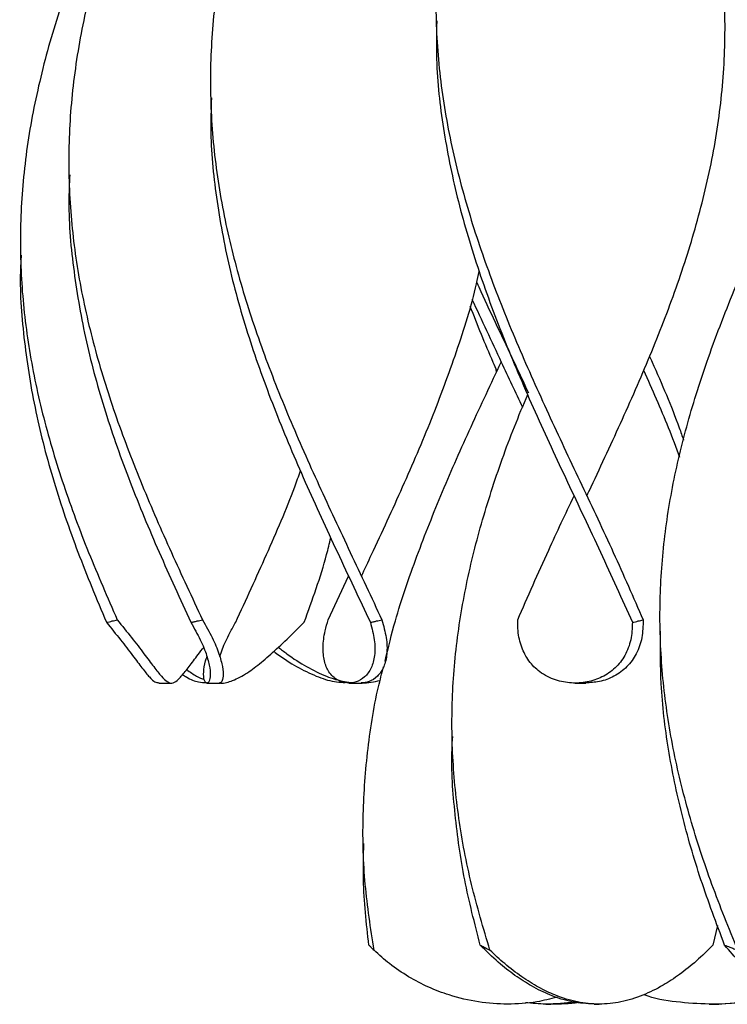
# Model space of a CAD drawing. Header units: millimetres. Extents: x 1128 to 3106, y 573 to 3385.
# Tile 28 of 44: x 2619 to 2729, y 1708 to 1861. Entities that reach past the tile are written whole.
import ezdxf

# ---------------------------------------------------------------- set-up
doc = ezdxf.new("R2010")
doc.units = ezdxf.units.MM

msp = doc.modelspace()

# ---------------------------------------------------------------- linework, layer by layer
at = {"color": 7, "linetype": 'Continuous', "lineweight": 25}
for p, q in [((2648.47, 1849.8), (2648.47, 1849.8)), ((2626.41, 1837.3), (2626.41, 1837.3)), ((2618.88, 1824.8), (2618.88, 1824.8)), ((2692.99, 1806.55), (2692.96, 1807.02)), ((2666.79, 1768), (2669.98, 1774.8)), ((2718.49, 1766.48), (2718.49, 1766.48)), ((2640.39, 1758.15), (2642.36, 1758.15)), ((2647.91, 1758.15), (2649.9, 1758.15)), ((2670.03, 1758.15), (2671.91, 1758.15)), ((2705.26, 1758.15), (2706.9, 1758.15)), ((2686.1, 1749.82), (2686.1, 1749.82)), ((2672.24, 1733.15), (2672.24, 1733.15)), ((2727.44, 1720.37), (2726.72, 1717.33)), ((2700.69, 1708.15), (2701.48, 1708.15)), ((2708.2, 1708.15), (2708.99, 1708.15)), ((2726.13, 1708.15), (2727.62, 1708.15)), ((2731.58, 1708.37), (2727.62, 1708.15))]:
    msp.add_line(p, q, dxfattribs=at)
at = {"color": 7, "linetype": 'Continuous', "lineweight": 25, "flags": 128}
for points in [[(2693.74, 1808.15), (2693.74, 1808.15), (2693.74, 1808.15)], [(2695.74, 1808.15), (2695.74, 1808.15), (2695.74, 1808.15)], [(2707.08, 1787.3), (2707.08, 1787.3), (2707.08, 1787.3)], [(2669.97, 1774.8), (2669.97, 1774.8), (2669.97, 1774.8)], [(2671.97, 1774.8), (2671.97, 1774.8), (2671.97, 1774.8)], [(2649.91, 1762.3), (2649.91, 1762.3), (2649.91, 1762.3)]]:
    msp.add_lwpolyline(points, dxfattribs=at)
at = {"color": 7, "linetype": 'Continuous', "lineweight": 25}
for points, knots in [([(2707.08, 1787.3), (2707.3, 1787.77), (2709.17, 1791.76), (2712.67, 1799.25), (2717.27, 1809.8), (2721.33, 1820.35), (2724.67, 1830.99), (2727.12, 1841.72), (2728.5, 1852.54), (2728.74, 1863.37), (2727.82, 1874.19), (2725.79, 1885.01), (2722.75, 1895.83), (2718.86, 1906.65), (2714.31, 1917.47), (2709.34, 1928.29), (2704.21, 1939.12), (2699.17, 1949.94), (2694.48, 1960.76), (2690.39, 1971.58), (2687.08, 1982.45), (2684.77, 1993.38), (2683.55, 2003.35), (2683.65, 2009.66), (2683.7, 2012.3)], [0, 0, 0, 0, 0.0062316, 0.0531137, 0.0999911, 0.1468822, 0.1937675, 0.241856, 0.2899504, 0.338054, 0.3861459, 0.4342348, 0.4823329, 0.5304342, 0.578524, 0.6266143, 0.6747164, 0.7228135, 0.7709022, 0.8189947, 0.8670985, 0.9159104, 0.9647172, 1, 1, 1, 1]), ([(2705.08, 1937.3), (2703.67, 1934.3), (2700.56, 1927.69), (2696, 1917.47), (2691.68, 1906.65), (2688.1, 1895.83), (2685.44, 1885.01), (2683.84, 1874.19), (2683.37, 1863.37), (2684.06, 1852.54), (2685.88, 1841.72), (2688.71, 1831.01), (2692.35, 1820.42), (2696.62, 1809.93), (2701.35, 1799.45), (2706.29, 1788.97), (2711.26, 1778.49), (2714.32, 1771.5), (2715.85, 1768)], [0, 0, 0, 0, 0.053213, 0.117125, 0.181037, 0.244964, 0.308887, 0.372797, 0.436712, 0.500642, 0.56456, 0.62847, 0.690393, 0.752323, 0.814235, 0.876156, 0.938088, 1, 1, 1, 1]), ([(2669.98, 1924.8), (2668.83, 1922.36), (2665.97, 1916.31), (2661.62, 1906.65), (2657.2, 1895.83), (2653.5, 1885.01), (2650.68, 1874.19), (2648.91, 1863.37), (2648.26, 1852.54), (2648.77, 1841.72), (2650.41, 1831.01), (2653.04, 1820.42), (2656.5, 1809.93), (2660.66, 1799.45), (2665.3, 1788.97), (2670.24, 1778.49), (2673.52, 1771.5), (2675.16, 1768)], [0, 0, 0, 0, 0.046742, 0.115749, 0.184772, 0.253791, 0.322796, 0.391806, 0.460833, 0.529846, 0.598851, 0.665711, 0.732578, 0.799425, 0.866283, 0.933152, 1, 1, 1, 1]), ([(2647.91, 1912.3), (2647.02, 1910.42), (2644.43, 1904.93), (2640.28, 1895.83), (2635.78, 1885.01), (2631.95, 1874.19), (2628.99, 1863.37), (2627.04, 1852.54), (2626.22, 1841.72), (2626.55, 1831.01), (2627.98, 1820.42), (2630.4, 1809.93), (2633.7, 1799.45), (2637.74, 1788.97), (2642.31, 1778.49), (2645.58, 1771.5), (2647.22, 1768)], [0, 0, 0, 0, 0.039156, 0.114158, 0.189155, 0.264138, 0.339125, 0.414131, 0.489122, 0.564104, 0.636755, 0.709414, 0.782052, 0.854701, 0.927362, 1, 1, 1, 1]), ([(2640.38, 1899.8), (2639.76, 1898.48), (2637.43, 1893.55), (2633.5, 1885.01), (2628.91, 1874.19), (2624.96, 1863.37), (2621.85, 1852.54), (2619.74, 1841.72), (2618.75, 1831.01), (2618.88, 1820.42), (2620.1, 1809.93), (2622.33, 1799.45), (2625.48, 1788.97), (2629.37, 1778.49), (2632.42, 1771.5), (2633.94, 1768)], [0, 0, 0, 0, 0.030152, 0.112261, 0.194354, 0.276453, 0.358572, 0.440674, 0.522767, 0.602308, 0.681857, 0.761383, 0.840922, 0.920473, 1, 1, 1, 1]), ([(2683.69, 1861.27), (2683.66, 1859.04), (2683.57, 1853.24), (2684.71, 1843.87), (2686.92, 1833.08), (2690.17, 1822.23), (2694.26, 1811.3), (2698.97, 1800.38), (2704.04, 1789.46), (2709.25, 1778.53), (2712.54, 1771.25), (2714.18, 1767.61)], [0, 0, 0, 0, 0.071468, 0.185843, 0.300245, 0.416883, 0.533497, 0.650111, 0.76675, 0.883386, 1, 1, 1, 1]), ([(2648.61, 1849.31), (2648.55, 1847.49), (2648.39, 1842.11), (2649.35, 1833.08), (2651.4, 1822.23), (2654.54, 1811.3), (2658.52, 1800.38), (2663.15, 1789.46), (2668.2, 1778.53), (2671.64, 1771.25), (2673.36, 1767.61)], [0, 0, 0, 0, 0.066594, 0.197753, 0.331474, 0.465168, 0.598863, 0.732586, 0.866306, 1, 1, 1, 1]), ([(2626.54, 1837.3), (2626.48, 1835.92), (2626.25, 1830.89), (2627.06, 1822.23), (2628.96, 1811.3), (2631.96, 1800.38), (2635.83, 1789.46), (2640.38, 1778.53), (2643.74, 1771.25), (2645.42, 1767.61)], [0, 0, 0, 0, 0.059542, 0.216301, 0.373028, 0.529755, 0.686516, 0.843273, 1, 1, 1, 1]), ([(2730.58, 1716.54), (2729.2, 1719.96), (2726.43, 1726.8), (2723.08, 1737.06), (2720.51, 1747.32), (2718.9, 1757.58), (2718.3, 1767.78), (2718.73, 1777.92), (2720.15, 1788), (2722.49, 1798.07), (2725.77, 1808.52), (2729.95, 1819.35), (2733.66, 1827.89), (2735.91, 1832.69), (2736.41, 1833.76)], [0, 0, 0, 0, 0.087537, 0.175069, 0.262582, 0.350126, 0.43765, 0.523604, 0.609589, 0.695541, 0.781512, 0.877064, 0.9726, 1, 1, 1, 1]), ([(2618.98, 1824.8), (2618.93, 1823.94), (2618.67, 1819.44), (2619.36, 1811.3), (2621.08, 1800.38), (2623.95, 1789.46), (2627.68, 1778.53), (2630.73, 1771.25), (2632.25, 1767.61)], [0, 0, 0, 0, 0.045002, 0.235986, 0.426971, 0.617996, 0.809017, 1, 1, 1, 1]), ([(2671.97, 1774.8), (2672.5, 1775.92), (2674.68, 1780.56), (2678.44, 1788.71), (2682.98, 1799.25), (2686.85, 1809.8), (2689.33, 1817.47), (2690.17, 1821.61), (2690.3, 1822.24)], [0, 0, 0, 0, 0.070638, 0.293062, 0.515433, 0.737782, 0.960196, 1, 1, 1, 1]), ([(2689.95, 1820.55), (2690.15, 1820.08), (2692.01, 1815.95), (2694.79, 1810.22), (2697.23, 1804.95), (2697.97, 1803.34)], [0, 0, 0, 0, 0.081093, 0.720544, 1, 1, 1, 1]), ([(2689.19, 1817.94), (2690.7, 1814.68), (2693.3, 1809.06), (2695.94, 1803.45), (2697.05, 1801.1)], [0, 0, 0, 0, 0.581433, 1, 1, 1, 1]), ([(2688.87, 1816.86), (2690.01, 1813.96), (2691.34, 1810.59), (2692.87, 1807.22), (2693.08, 1806.75)], [0, 0, 0, 0, 0.861267, 1, 1, 1, 1]), ([(2675.65, 1761.56), (2676.16, 1763.66), (2677.48, 1769.11), (2680.54, 1777.92), (2684.53, 1788), (2689, 1798.07), (2692.16, 1804.79), (2693.74, 1808.15)], [0, 0, 0, 0, 0.134823, 0.351089, 0.567433, 0.783692, 1, 1, 1, 1]), ([(2716.84, 1809.01), (2716.97, 1808.73), (2718.65, 1805.02), (2720.5, 1800.68), (2721.92, 1796.62), (2722.15, 1795.99)], [0, 0, 0, 0, 0.066195, 0.853936, 1, 1, 1, 1]), ([(2715.91, 1806.86), (2717.24, 1803.9), (2719.26, 1799.38), (2720.95, 1794.86), (2721.53, 1793.31)], [0, 0, 0, 0, 0.655332, 1, 1, 1, 1]), ([(2691.98, 1716.54), (2690.97, 1719.96), (2688.94, 1726.8), (2687, 1737.06), (2686, 1747.32), (2686.06, 1757.58), (2687.14, 1767.78), (2689.18, 1777.92), (2692.09, 1788), (2695.05, 1796.39), (2697.17, 1801.42), (2697.87, 1803.09)], [0, 0, 0, 0, 0.1185551, 0.2371046, 0.3556277, 0.4741928, 0.5927305, 0.7091427, 0.8255963, 0.9420041, 1, 1, 1, 1]), ([(2652.39, 1767.61), (2654, 1771.12), (2657.23, 1778.16), (2660.64, 1786.03), (2662.18, 1790.39), (2662.48, 1791.23)], [0, 0, 0, 0, 0.446492, 0.893121, 1, 1, 1, 1]), ([(2696.31, 1768), (2697.89, 1771.62), (2700.71, 1778.05), (2703.75, 1784.49), (2705.09, 1787.3)], [0, 0, 0, 0, 0.562566, 1, 1, 1, 1]), ([(2663.05, 1767.61), (2664.33, 1771.12), (2665.93, 1775.51), (2666.99, 1779.89), (2667.2, 1780.76)], [0, 0, 0, 0, 0.801788, 1, 1, 1, 1]), ([(2632.25, 1767.61), (2632.4, 1767.64), (2632.71, 1767.71), (2633.27, 1767.84), (2633.68, 1767.94), (2633.94, 1768)], [0, 0, 0, 0, 0.269889, 0.539779, 1, 1, 1, 1]), ([(2632.25, 1767.61), (2633, 1766.68), (2634.52, 1764.81), (2636.37, 1762.4), (2637.86, 1760.4), (2638.98, 1759.02), (2639.77, 1758.25), (2640.2, 1758.22), (2640.39, 1758.21)], [0, 0, 0, 0, 0.172281, 0.349331, 0.521733, 0.699336, 0.870064, 1, 1, 1, 1]), ([(2633.94, 1768), (2634.7, 1767.06), (2636.25, 1765.14), (2638.14, 1762.67), (2639.69, 1760.6), (2640.84, 1759.13), (2641.72, 1758.28), (2642.46, 1758.05), (2643.26, 1758.47), (2644.24, 1759.57), (2645.59, 1761.32), (2646.62, 1762.71), (2647.31, 1763.59), (2647.36, 1763.66)], [0, 0, 0, 0, 0.0982889, 0.1992518, 0.2976192, 0.3990052, 0.4955483, 0.592059, 0.6906007, 0.8025678, 0.8983781, 0.9923872, 1, 1, 1, 1]), ([(2645.42, 1767.61), (2645.58, 1767.64), (2645.9, 1767.71), (2646.51, 1767.84), (2646.94, 1767.94), (2647.22, 1768)], [0, 0, 0, 0, 0.269889, 0.539779, 1, 1, 1, 1]), ([(2645.42, 1767.61), (2645.93, 1766.68), (2646.97, 1764.81), (2647.93, 1762.39), (2648.42, 1760.41), (2648.46, 1759.01), (2648.2, 1758.23), (2647.81, 1758.07), (2647.44, 1758.55), (2647.35, 1759.76), (2647.51, 1761.09), (2647.85, 1762.06), (2647.94, 1762.29)], [0, 0, 0, 0, 0.105408, 0.213734, 0.319216, 0.42788, 0.532338, 0.636763, 0.743397, 0.864103, 0.967318, 1, 1, 1, 1]), ([(2647.22, 1768), (2647.75, 1767.06), (2648.82, 1765.14), (2649.84, 1762.67), (2650.39, 1760.6), (2650.47, 1759.14), (2650.24, 1758.28), (2650.01, 1758.22), (2649.9, 1758.18)], [0, 0, 0, 0, 0.169471, 0.343552, 0.513158, 0.687968, 0.854429, 1, 1, 1, 1]), ([(2649.81, 1758.18), (2649.89, 1758.17), (2650.58, 1758.07), (2651.97, 1758.51), (2654.05, 1759.56), (2656.33, 1761.3), (2658.74, 1763.42), (2661.01, 1765.58), (2662.5, 1767.06), (2663.05, 1767.61)], [0, 0, 0, 0, 0.021318, 0.195179, 0.392727, 0.561769, 0.727633, 0.898202, 1, 1, 1, 1]), ([(2649.94, 1762.29), (2650.05, 1762.67), (2650.38, 1763.74), (2651.25, 1765.59), (2652.08, 1767.06), (2652.39, 1767.61)], [0, 0, 0, 0, 0.256003, 0.721929, 1, 1, 1, 1]), ([(2673.36, 1767.61), (2673.6, 1766.68), (2674.09, 1764.81), (2674.1, 1762.39), (2673.56, 1760.41), (2672.52, 1759.01), (2671.16, 1758.23), (2669.67, 1758.06), (2668.14, 1758.55), (2666.89, 1759.73), (2666.12, 1761.53), (2665.91, 1763.7), (2666.18, 1765.92), (2666.62, 1767.43), (2666.79, 1768)], [0, 0, 0, 0, 0.08515, 0.172657, 0.257866, 0.345647, 0.430029, 0.514385, 0.600525, 0.698033, 0.781411, 0.863795, 0.948503, 1, 1, 1, 1]), ([(2675.16, 1768), (2675.42, 1767.06), (2675.94, 1765.14), (2676.01, 1762.67), (2675.53, 1760.6), (2674.53, 1759.14), (2673.25, 1758.28), (2672.34, 1758.22), (2671.91, 1758.18)], [0, 0, 0, 0, 0.169471, 0.343552, 0.513158, 0.687968, 0.854429, 1, 1, 1, 1]), ([(2673.36, 1767.61), (2673.52, 1767.64), (2673.85, 1767.71), (2674.45, 1767.84), (2674.88, 1767.94), (2675.16, 1768)], [0, 0, 0, 0, 0.2698894, 0.539779, 1, 1, 1, 1]), ([(2714.18, 1767.61), (2714.13, 1766.68), (2714.04, 1764.81), (2713.09, 1762.39), (2711.55, 1760.41), (2709.51, 1759.01), (2707.14, 1758.23), (2704.65, 1758.06), (2702.07, 1758.55), (2699.77, 1759.73), (2697.98, 1761.53), (2696.83, 1763.7), (2696.32, 1765.92), (2696.31, 1767.43), (2696.31, 1768)], [0, 0, 0, 0, 0.08515, 0.172657, 0.257866, 0.345647, 0.430029, 0.514385, 0.600525, 0.698033, 0.781411, 0.863795, 0.948503, 1, 1, 1, 1]), ([(2715.85, 1768), (2715.82, 1767.06), (2715.77, 1765.14), (2714.88, 1762.67), (2713.4, 1760.6), (2711.39, 1759.14), (2709.15, 1758.28), (2707.61, 1758.22), (2706.89, 1758.18)], [0, 0, 0, 0, 0.169471, 0.343552, 0.513158, 0.687968, 0.854429, 1, 1, 1, 1]), ([(2714.18, 1767.61), (2714.33, 1767.64), (2714.63, 1767.71), (2715.19, 1767.84), (2715.59, 1767.94), (2715.85, 1768)], [0, 0, 0, 0, 0.2698894, 0.539779, 1, 1, 1, 1]), ([(2728.54, 1717.33), (2727.26, 1720.72), (2724.71, 1727.51), (2721.76, 1737.68), (2719.66, 1747.85), (2718.51, 1757.36), (2718.55, 1763.49), (2718.57, 1766.22)], [0, 0, 0, 0, 0.208035, 0.416123, 0.624133, 0.832203, 1, 1, 1, 1]), ([(2659.03, 1763.73), (2659.47, 1763.39), (2660.97, 1762.21), (2663.48, 1760.62), (2666.48, 1759.13), (2669.33, 1758.29), (2672.09, 1758.02), (2673.94, 1758.37), (2674.88, 1758.55)], [0, 0, 0, 0, 0.0765469, 0.2618933, 0.4529275, 0.6348364, 0.8166844, 1, 1, 1, 1]), ([(2658.33, 1763.1), (2658.62, 1762.88), (2659.95, 1761.85), (2662.3, 1760.42), (2665.27, 1759.03), (2667.63, 1758.3), (2668.99, 1758.26), (2669.43, 1758.25)], [0, 0, 0, 0, 0.072006, 0.337503, 0.611009, 0.873928, 1, 1, 1, 1]), ([(2673.93, 1716.54), (2673.4, 1719.96), (2672.36, 1726.8), (2672.06, 1737.06), (2672.8, 1747.32), (2673.97, 1755.19), (2675.15, 1759.64), (2675.42, 1760.67)], [0, 0, 0, 0, 0.232517, 0.465023, 0.697477, 0.930014, 1, 1, 1, 1]), ([(2644.11, 1759.48), (2644.31, 1759.35), (2645.21, 1758.74), (2646.42, 1758.28), (2647.44, 1758.24), (2647.86, 1758.22)], [0, 0, 0, 0, 0.143201, 0.651814, 1, 1, 1, 1]), ([(2644.76, 1760.26), (2645.28, 1759.87), (2646.26, 1759.16), (2647.1, 1758.84), (2647.49, 1758.7)], [0, 0, 0, 0, 0.540127, 1, 1, 1, 1]), ([(2690.48, 1717.33), (2689.6, 1720.72), (2687.85, 1727.51), (2686.47, 1737.68), (2685.9, 1745.11), (2686.14, 1749.16), (2686.18, 1749.81)], [0, 0, 0, 0, 0.31314, 0.626358, 0.939461, 1, 1, 1, 1]), ([(2673.14, 1717.33), (2672.74, 1720.72), (2672.13, 1726), (2672.3, 1731.27), (2672.36, 1733.15)], [0, 0, 0, 0, 0.643112, 1, 1, 1, 1]), ([(2673.14, 1717.33), (2673.24, 1717.23), (2673.42, 1717.04), (2673.68, 1716.78), (2673.84, 1716.62), (2673.93, 1716.54)], [0, 0, 0, 0, 0.400872, 0.700424, 1, 1, 1, 1]), ([(2702.43, 1709.23), (2701.39, 1708.96), (2698.81, 1708.29), (2694.75, 1708.06), (2690.21, 1708.37), (2686.09, 1709.33), (2682.44, 1710.71), (2679.31, 1712.35), (2676.41, 1714.3), (2674.72, 1715.83), (2673.93, 1716.54)], [0, 0, 0, 0, 0.107206, 0.264718, 0.421194, 0.577446, 0.686781, 0.795617, 0.904331, 1, 1, 1, 1]), ([(2690.48, 1717.33), (2690.68, 1717.23), (2691.02, 1717.04), (2691.53, 1716.78), (2691.83, 1716.62), (2691.98, 1716.54)], [0, 0, 0, 0, 0.400872, 0.700424, 1, 1, 1, 1]), ([(2708.2, 1708.15), (2707.08, 1708.22), (2704.83, 1708.35), (2701.6, 1709.37), (2698.6, 1710.82), (2695.89, 1712.56), (2693.18, 1714.67), (2691.41, 1716.42), (2690.48, 1717.33)], [0, 0, 0, 0, 0.2037474, 0.4076664, 0.5677999, 0.7069335, 0.8459223, 1, 1, 1, 1]), ([(2726.72, 1717.33), (2725.87, 1716.49), (2724.17, 1714.81), (2721.53, 1712.72), (2718.72, 1710.88), (2715.65, 1709.38), (2712.35, 1708.38), (2709, 1708.04), (2705.63, 1708.37), (2702.49, 1709.33), (2699.58, 1710.71), (2696.94, 1712.35), (2694.37, 1714.3), (2692.75, 1715.83), (2691.98, 1716.54)], [0, 0, 0, 0, 0.0721569, 0.1443182, 0.2151339, 0.3045828, 0.4068813, 0.5115228, 0.615476, 0.7192807, 0.7919161, 0.8642202, 0.9364434, 1, 1, 1, 1]), ([(2740.25, 1708.15), (2739.65, 1708.22), (2738.46, 1708.35), (2736.63, 1709.37), (2734.76, 1710.82), (2732.89, 1712.56), (2730.85, 1714.67), (2729.34, 1716.42), (2728.54, 1717.33)], [0, 0, 0, 0, 0.2037474, 0.4076664, 0.5677999, 0.7069335, 0.8459223, 1, 1, 1, 1]), ([(2728.54, 1717.33), (2728.81, 1717.23), (2729.29, 1717.04), (2729.97, 1716.78), (2730.38, 1716.62), (2730.58, 1716.54)], [0, 0, 0, 0, 0.400872, 0.700424, 1, 1, 1, 1]), ([(2705.22, 1708.46), (2703.71, 1708.29), (2701.14, 1708.02), (2698.57, 1708.26), (2697.51, 1708.36)], [0, 0, 0, 0, 0.587659, 1, 1, 1, 1]), ([(2705.81, 1708.4), (2705.81, 1708.39), (2704.38, 1708.14), (2702.93, 1708.15), (2701.48, 1708.15)], [0, 0, 0, 0, 0.003763, 1, 1, 1, 1]), ([(2731.52, 1708.55), (2731.44, 1708.53), (2729.7, 1708.15), (2726.12, 1708.08), (2721.01, 1708.4), (2717.55, 1708.99), (2715.96, 1709.59), (2715.93, 1709.6)], [0, 0, 0, 0, 0.014013, 0.342065, 0.66796, 0.99339, 1, 1, 1, 1])]:
    msp.add_open_spline(points, degree=3, knots=knots, dxfattribs=at)

doc.saveas('drawing.dxf')
